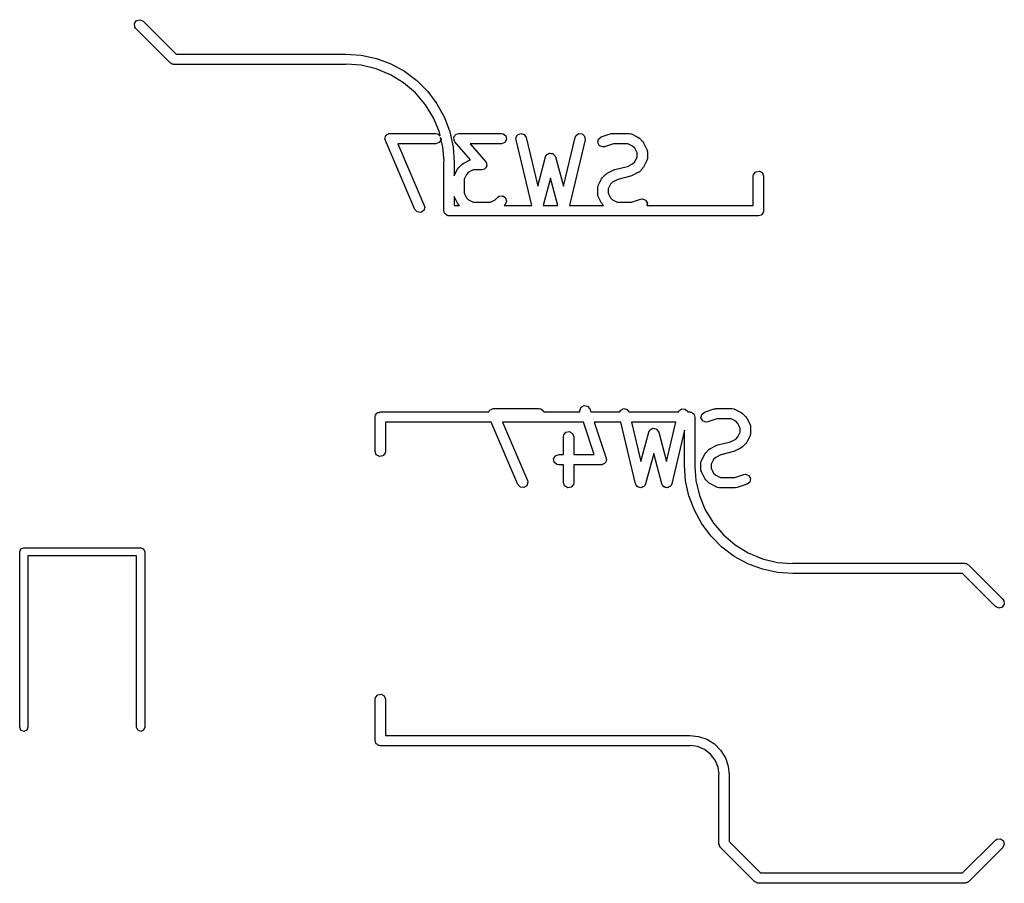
# Model space of a CAD drawing. Extents: x 3.18 to 10.88, y -3.25 to -0.52.
# Tile 23 of 52: x 6.8 to 7.36, y -3.25 to -2.76. Entities that reach past the tile are written whole.
import ezdxf

# ---------------------------------------------------------------- set-up
doc = ezdxf.new("R2010")
doc.units = 0
doc.header["$MEASUREMENT"] = 0
doc.layers.add('BLACK', color=7, linetype='CONTINUOUS')

msp = doc.modelspace()

# ---------------------------------------------------------------- linework, layer by layer
at = {"layer": 'BLACK', "linetype": 'CONTINUOUS'}
for p, q in [((6.8623, -2.76203), (6.86346, -2.76038)), ((6.86248, -2.76404), (6.8623, -2.76203)), ((6.86346, -2.76038), (6.86541, -2.75985)), ((6.86541, -2.75985), (6.86724, -2.76071)), ((6.86724, -2.76071), (6.88606, -2.77953)), ((6.86307, -2.76488), (6.86248, -2.76404)), ((6.88275, -2.78457), (6.86307, -2.76488)), ((6.88334, -2.78484), (6.88275, -2.78457)), ((6.88606, -2.77953), (6.98326, -2.77953)), ((6.98326, -2.77953), (6.99209, -2.78016)), ((6.99209, -2.78016), (7.00073, -2.78204)), ((7.00073, -2.78204), (7.00902, -2.78513)), ((6.88383, -2.78525), (6.88334, -2.78484)), ((6.88446, -2.78537), (6.88383, -2.78525)), ((6.88458, -2.78542), (6.88446, -2.78537)), ((6.88466, -2.7854), (6.88458, -2.78542)), ((6.88484, -2.78543), (6.88466, -2.7854)), ((6.98326, -2.78543), (6.88484, -2.78543)), ((6.98369, -2.78529), (6.98326, -2.78543)), ((6.98326, -2.78543), (6.98326, -2.78543)), ((6.99207, -2.78595), (6.98369, -2.78529)), ((7.00065, -2.78801), (6.99207, -2.78595)), ((7.00881, -2.79139), (7.00065, -2.78801)), ((7.00902, -2.78513), (7.01679, -2.78937)), ((7.01679, -2.78937), (7.02387, -2.79467)), ((7.01634, -2.79601), (7.00881, -2.79139)), ((7.02387, -2.79467), (7.03013, -2.80093)), ((7.02306, -2.80174), (7.01634, -2.79601)), ((7.03013, -2.80093), (7.03543, -2.80801)), ((7.02879, -2.80846), (7.02306, -2.80174)), ((7.03341, -2.81599), (7.02879, -2.80846)), ((7.03543, -2.80801), (7.03967, -2.81578)), ((7.03679, -2.82414), (7.03341, -2.81599)), ((7.03967, -2.81578), (7.04276, -2.82406)), ((7.04276, -2.82406), (7.04464, -2.83271)), ((7.00563, -2.82801), (7.00573, -2.82768)), ((7.00586, -2.82901), (7.00563, -2.82801)), ((7.00567, -2.82734), (7.00601, -2.82674)), ((7.00573, -2.82768), (7.00567, -2.82734)), ((7.02273, -2.86838), (7.00586, -2.82901)), ((7.00601, -2.82674), (7.00621, -2.82608)), ((7.00621, -2.82608), (7.0065, -2.82589)), ((7.0065, -2.82589), (7.00668, -2.82559)), ((7.00668, -2.82559), (7.00732, -2.82535)), ((7.00732, -2.82535), (7.0079, -2.82497)), ((7.0079, -2.82497), (7.00825, -2.82501)), ((7.00825, -2.82501), (7.00857, -2.8249)), ((7.00857, -2.8249), (7.03482, -2.8249)), ((7.03482, -2.8249), (7.03583, -2.82507)), ((7.03583, -2.82507), (7.03731, -2.82631)), ((7.03773, -2.82836), (7.03672, -2.83011)), ((7.03731, -2.82631), (7.03679, -2.82414)), ((7.03885, -2.83273), (7.03753, -2.82725)), ((7.03753, -2.82725), (7.03773, -2.82836)), ((7.04504, -2.82734), (7.04515, -2.82713)), ((7.04517, -2.82812), (7.04504, -2.82734)), ((7.04515, -2.8269), (7.04565, -2.82628)), ((7.04515, -2.82713), (7.04515, -2.8269)), ((7.04519, -2.82892), (7.04517, -2.82812)), ((7.04537, -2.8292), (7.04519, -2.82892)), ((7.04539, -2.82932), (7.04537, -2.8292)), ((7.04549, -2.82941), (7.04539, -2.82932)), ((7.04572, -2.82979), (7.04549, -2.82941)), ((7.04565, -2.82628), (7.04605, -2.82559)), ((7.04605, -2.82559), (7.04627, -2.82551)), ((7.04627, -2.82551), (7.04641, -2.82532)), ((7.04641, -2.82532), (7.0472, -2.82517)), ((7.0472, -2.82517), (7.04794, -2.8249)), ((7.04794, -2.8249), (7.07232, -2.8249)), ((7.07232, -2.8249), (7.07333, -2.82507)), ((7.07333, -2.82507), (7.07487, -2.82637)), ((7.07522, -2.82836), (7.07421, -2.83011)), ((7.07487, -2.82637), (7.07522, -2.82836)), ((7.08063, -2.82751), (7.08154, -2.8257)), ((7.08069, -2.82853), (7.08063, -2.82751)), ((7.08965, -2.86614), (7.08069, -2.82853)), ((7.08154, -2.8257), (7.08339, -2.8249)), ((7.08339, -2.8249), (7.08533, -2.82548)), ((7.08533, -2.82548), (7.08644, -2.82716)), ((7.08644, -2.82716), (7.0931, -2.85515)), ((7.10777, -2.85515), (7.11444, -2.82716)), ((7.12018, -2.82853), (7.11123, -2.86614)), ((7.11444, -2.82716), (7.11484, -2.82622)), ((7.11484, -2.82622), (7.11647, -2.82502)), ((7.11647, -2.82502), (7.11848, -2.82514)), ((7.11848, -2.82514), (7.11995, -2.82653)), ((7.11995, -2.82653), (7.12018, -2.82853)), ((7.12751, -2.83016), (7.12792, -2.82818)), ((7.12792, -2.82818), (7.1295, -2.82692)), ((7.1295, -2.82692), (7.13512, -2.82505)), ((7.13512, -2.82505), (7.136, -2.82492)), ((7.136, -2.82492), (7.13606, -2.8249)), ((7.13606, -2.8249), (7.14543, -2.8249)), ((7.14543, -2.8249), (7.14644, -2.82507)), ((7.14644, -2.82507), (7.14658, -2.82519)), ((7.14658, -2.82519), (7.14675, -2.82521)), ((7.14675, -2.82521), (7.1505, -2.82708)), ((7.1505, -2.82708), (7.15121, -2.82761)), ((7.15121, -2.82761), (7.15127, -2.82764)), ((7.15127, -2.82764), (7.15314, -2.82951)), ((7.15314, -2.82951), (7.15365, -2.83023)), ((7.03482, -2.8308), (7.01305, -2.8308)), ((7.01305, -2.8308), (7.02816, -2.86606)), ((7.03672, -2.83011), (7.03482, -2.8308)), ((7.03949, -2.84085), (7.03885, -2.83273)), ((7.04464, -2.83271), (7.04527, -2.84153)), ((7.05469, -2.84004), (7.04572, -2.82979)), ((7.07232, -2.8308), (7.05445, -2.8308)), ((7.05445, -2.8308), (7.06329, -2.8409)), ((7.07421, -2.83011), (7.07232, -2.8308)), ((7.12847, -2.83193), (7.12751, -2.83016)), ((7.13035, -2.83267), (7.12847, -2.83193)), ((7.13137, -2.83252), (7.13035, -2.83267)), ((7.13654, -2.8308), (7.13137, -2.83252)), ((7.14473, -2.8308), (7.13654, -2.8308)), ((7.14743, -2.83215), (7.14473, -2.8308)), ((7.14863, -2.83335), (7.14743, -2.83215)), ((7.14998, -2.83604), (7.14863, -2.83335)), ((7.15365, -2.83023), (7.1537, -2.83028)), ((7.1537, -2.83028), (7.15557, -2.83403)), ((7.15557, -2.83403), (7.15586, -2.83501)), ((7.15586, -2.83501), (7.15582, -2.83518)), ((7.15582, -2.83518), (7.15588, -2.83535)), ((7.15588, -2.83535), (7.15588, -2.8391)), ((7.03937, -2.84153), (7.03949, -2.84085)), ((7.05037, -2.84208), (7.05412, -2.84021)), ((7.05412, -2.84021), (7.05469, -2.84004)), ((7.06329, -2.8409), (7.06352, -2.84128)), ((7.0931, -2.85515), (7.09758, -2.83834)), ((7.09758, -2.83834), (7.09802, -2.83741)), ((7.09802, -2.83741), (7.09824, -2.83725)), ((7.09824, -2.83725), (7.09835, -2.83701)), ((7.09835, -2.83701), (7.09904, -2.83668)), ((7.09904, -2.83668), (7.09967, -2.83625)), ((7.09967, -2.83625), (7.09994, -2.83627)), ((7.09994, -2.83627), (7.10018, -2.83615)), ((7.10018, -2.83615), (7.10092, -2.83635)), ((7.10092, -2.83635), (7.10168, -2.83642)), ((7.10168, -2.83642), (7.10187, -2.83661)), ((7.10187, -2.83661), (7.10213, -2.83668)), ((7.10213, -2.83668), (7.10257, -2.83731)), ((7.10257, -2.83731), (7.10311, -2.83785)), ((7.10311, -2.83785), (7.10314, -2.83811)), ((7.10314, -2.83811), (7.10329, -2.83834)), ((7.10329, -2.83834), (7.10777, -2.85515)), ((7.14863, -2.8411), (7.14998, -2.8384)), ((7.14998, -2.8384), (7.14998, -2.83604)), ((7.15557, -2.84042), (7.1537, -2.84417)), ((7.15559, -2.84024), (7.15557, -2.84042)), ((7.15571, -2.84011), (7.15559, -2.84024)), ((7.15588, -2.8391), (7.15571, -2.84011)), ((7.03937, -2.86909), (7.03937, -2.84153)), ((7.04527, -2.84153), (7.04527, -2.84153)), ((7.04527, -2.84153), (7.04527, -2.84921)), ((7.0453, -2.84902), (7.04718, -2.84528)), ((7.04718, -2.84528), (7.0477, -2.84457)), ((7.0477, -2.84457), (7.04773, -2.84451)), ((7.04773, -2.84451), (7.04961, -2.84263)), ((7.04961, -2.84263), (7.05033, -2.84213)), ((7.05033, -2.84213), (7.05037, -2.84208)), ((7.05614, -2.8458), (7.05344, -2.84715)), ((7.06107, -2.8458), (7.05614, -2.8458)), ((7.06181, -2.84553), (7.06107, -2.8458)), ((7.0626, -2.84537), (7.06181, -2.84553)), ((7.06274, -2.84519), (7.0626, -2.84537)), ((7.06297, -2.84511), (7.06274, -2.84519)), ((7.06336, -2.84442), (7.06297, -2.84511)), ((7.06386, -2.8438), (7.06336, -2.84442)), ((7.06352, -2.84128), (7.06362, -2.84137)), ((7.06362, -2.84137), (7.06365, -2.84149)), ((7.06365, -2.84149), (7.06382, -2.84178)), ((7.06382, -2.84178), (7.06384, -2.84258)), ((7.06384, -2.84258), (7.06397, -2.84336)), ((7.06397, -2.84336), (7.06386, -2.84356)), ((7.06386, -2.84356), (7.06386, -2.8438)), ((7.13286, -2.8477), (7.13661, -2.84583)), ((7.13661, -2.84583), (7.1371, -2.84568)), ((7.1371, -2.84568), (7.13722, -2.84561)), ((7.13722, -2.84561), (7.1444, -2.84381)), ((7.1444, -2.84381), (7.14743, -2.84229)), ((7.14743, -2.84229), (7.14863, -2.8411)), ((7.15314, -2.84493), (7.15127, -2.84681)), ((7.15317, -2.84488), (7.15314, -2.84493)), ((7.1537, -2.84417), (7.15317, -2.84488)), ((7.21801, -2.84685), (7.22, -2.8465)), ((7.22, -2.8465), (7.22175, -2.84751)), ((7.04527, -2.84921), (7.04528, -2.8492)), ((7.04528, -2.8492), (7.0453, -2.84902)), ((7.05225, -2.84835), (7.0509, -2.85104)), ((7.0509, -2.85104), (7.0509, -2.85902)), ((7.05344, -2.84715), (7.05225, -2.84835)), ((7.10044, -2.85056), (7.09628, -2.86614)), ((7.10459, -2.86614), (7.10044, -2.85056)), ((7.12779, -2.85465), (7.12967, -2.8509)), ((7.12967, -2.8509), (7.13019, -2.85019)), ((7.13019, -2.85019), (7.13022, -2.85013)), ((7.13022, -2.85013), (7.13209, -2.84826)), ((7.13209, -2.84826), (7.13282, -2.84775)), ((7.13282, -2.84775), (7.13286, -2.8477)), ((7.13896, -2.85126), (7.13593, -2.85277)), ((7.14615, -2.84946), (7.13896, -2.85126)), ((7.14626, -2.84938), (7.14615, -2.84946)), ((7.14675, -2.84924), (7.14626, -2.84938)), ((7.1505, -2.84736), (7.14675, -2.84924)), ((7.15055, -2.84732), (7.1505, -2.84736)), ((7.15127, -2.84681), (7.15055, -2.84732)), ((7.21653, -2.84941), (7.21671, -2.8484)), ((7.21653, -2.86614), (7.21653, -2.84941)), ((7.21671, -2.8484), (7.21801, -2.84685)), ((7.22175, -2.84751), (7.22244, -2.84941)), ((7.22244, -2.84941), (7.22244, -2.86909)), ((7.12748, -2.85597), (7.12766, -2.85496)), ((7.12748, -2.85972), (7.12748, -2.85597)), ((7.12766, -2.85496), (7.12777, -2.85482)), ((7.12777, -2.85482), (7.12779, -2.85465)), ((7.13473, -2.85397), (7.13339, -2.85667)), ((7.13339, -2.85667), (7.13339, -2.85902)), ((7.13593, -2.85277), (7.13473, -2.85397)), ((7.0453, -2.86104), (7.04527, -2.86094)), ((7.04527, -2.86094), (7.04527, -2.86614)), ((7.04718, -2.86479), (7.0453, -2.86104)), ((7.0509, -2.85902), (7.05225, -2.86172)), ((7.05225, -2.86172), (7.05344, -2.86292)), ((7.05344, -2.86292), (7.05614, -2.86427)), ((7.06599, -2.86427), (7.06869, -2.86292)), ((7.06869, -2.86292), (7.07023, -2.86138)), ((7.07023, -2.86138), (7.07107, -2.86079)), ((7.07107, -2.86079), (7.07308, -2.86062)), ((7.07308, -2.86062), (7.07473, -2.86178)), ((7.07473, -2.86178), (7.07526, -2.86373)), ((7.12754, -2.85989), (7.12748, -2.85972)), ((7.1275, -2.86006), (7.12754, -2.85989)), ((7.12779, -2.86104), (7.1275, -2.86006)), ((7.12967, -2.86479), (7.12779, -2.86104)), ((7.13339, -2.85902), (7.13473, -2.86172)), ((7.13473, -2.86172), (7.13593, -2.86292)), ((7.13593, -2.86292), (7.13863, -2.86427)), ((7.14683, -2.86427), (7.152, -2.86254)), ((7.152, -2.86254), (7.15301, -2.86239)), ((7.15301, -2.86239), (7.15489, -2.86313)), ((7.15489, -2.86313), (7.15585, -2.86491)), ((7.02412, -2.86985), (7.02273, -2.86838)), ((7.02781, -2.86899), (7.02612, -2.87009)), ((7.02839, -2.86705), (7.02781, -2.86899)), ((7.02816, -2.86606), (7.02839, -2.86705)), ((7.03963, -2.86981), (7.03937, -2.86909)), ((7.04527, -2.86614), (7.04831, -2.86614)), ((7.04722, -2.86483), (7.04718, -2.86479)), ((7.04773, -2.86556), (7.04722, -2.86483)), ((7.04831, -2.86614), (7.04773, -2.86556)), ((7.05614, -2.86427), (7.06599, -2.86427)), ((7.0744, -2.86556), (7.07382, -2.86614)), ((7.07382, -2.86614), (7.08965, -2.86614)), ((7.07526, -2.86373), (7.0744, -2.86556)), ((7.09628, -2.86614), (7.10459, -2.86614)), ((7.11123, -2.86614), (7.1308, -2.86614)), ((7.12971, -2.86483), (7.12967, -2.86479)), ((7.13022, -2.86556), (7.12971, -2.86483)), ((7.1308, -2.86614), (7.13022, -2.86556)), ((7.13863, -2.86427), (7.14683, -2.86427)), ((7.15585, -2.86491), (7.1556, -2.86614)), ((7.1556, -2.86614), (7.21653, -2.86614)), ((7.22244, -2.86909), (7.22237, -2.86948)), ((7.02612, -2.87009), (7.02412, -2.86985)), ((7.03976, -2.87057), (7.03963, -2.86981)), ((7.03997, -2.87074), (7.03976, -2.87057)), ((7.04006, -2.87099), (7.03997, -2.87074)), ((7.04072, -2.87137), (7.04006, -2.87099)), ((7.04131, -2.87187), (7.04072, -2.87137)), ((7.04169, -2.87194), (7.04131, -2.87187)), ((7.04181, -2.872), (7.04169, -2.87194)), ((7.04194, -2.87198), (7.04181, -2.872)), ((7.04232, -2.87205), (7.04194, -2.87198)), ((7.21948, -2.87205), (7.04232, -2.87205)), ((7.22021, -2.87178), (7.21948, -2.87205)), ((7.22096, -2.87165), (7.22021, -2.87178)), ((7.22113, -2.87145), (7.22096, -2.87165)), ((7.22138, -2.87136), (7.22113, -2.87145)), ((7.22177, -2.87069), (7.22138, -2.87136)), ((7.22226, -2.8701), (7.22177, -2.87069)), ((7.22233, -2.86972), (7.22226, -2.8701)), ((7.22239, -2.86961), (7.22233, -2.86972)), ((7.22237, -2.86948), (7.22239, -2.86961)), ((7.11717, -2.98337), (7.11791, -2.98149)), ((7.11791, -2.98149), (7.11969, -2.98053)), ((7.11969, -2.98053), (7.12167, -2.98094)), ((7.12167, -2.98094), (7.12292, -2.98252)), ((7, -2.9872), (7.00006, -2.98682)), ((7, -3.00689), (7, -2.9872)), ((7.00004, -2.98669), (7.00011, -2.98658)), ((7.00006, -2.98682), (7.00004, -2.98669)), ((7.00011, -2.98658), (7.00017, -2.98619)), ((7.00017, -2.98619), (7.00067, -2.98561)), ((7.00067, -2.98561), (7.00105, -2.98494)), ((7.00105, -2.98494), (7.0013, -2.98485)), ((7.0013, -2.98485), (7.00147, -2.98465)), ((7.00147, -2.98465), (7.00223, -2.98451)), ((7.00223, -2.98451), (7.00295, -2.98425)), ((7.00295, -2.98425), (7.06505, -2.98425)), ((7.06505, -2.98425), (7.06507, -2.98422)), ((7.06507, -2.98422), (7.06526, -2.98356)), ((7.06526, -2.98356), (7.06556, -2.98337)), ((7.06556, -2.98337), (7.06573, -2.98307)), ((7.06573, -2.98307), (7.06638, -2.98283)), ((7.06638, -2.98283), (7.06695, -2.98245)), ((7.06695, -2.98245), (7.0673, -2.9825)), ((7.0673, -2.9825), (7.06763, -2.98238)), ((7.06763, -2.98238), (7.09388, -2.98238)), ((7.09388, -2.98238), (7.09489, -2.98255)), ((7.09489, -2.98255), (7.09643, -2.98385)), ((7.09643, -2.98385), (7.0965, -2.98425)), ((7.0965, -2.98425), (7.1173, -2.98425)), ((7.1173, -2.98425), (7.11717, -2.98337)), ((7.12292, -2.98252), (7.1235, -2.98425)), ((7.1235, -2.98425), (7.14006, -2.98425)), ((7.14006, -2.98425), (7.14059, -2.98318)), ((7.14059, -2.98318), (7.14244, -2.98238)), ((7.14244, -2.98238), (7.14438, -2.98296)), ((7.14438, -2.98296), (7.14523, -2.98425)), ((7.14523, -2.98425), (7.17366, -2.98425)), ((7.17366, -2.98425), (7.1739, -2.9837)), ((7.1739, -2.9837), (7.17552, -2.9825)), ((7.17552, -2.9825), (7.17754, -2.98262)), ((7.17754, -2.98262), (7.17901, -2.98401)), ((7.17901, -2.98401), (7.17903, -2.98425)), ((7.17903, -2.98425), (7.18011, -2.98425)), ((7.18011, -2.98425), (7.1805, -2.98432)), ((7.1805, -2.98432), (7.18063, -2.9843)), ((7.18063, -2.9843), (7.18074, -2.98436)), ((7.18074, -2.98436), (7.18112, -2.98443)), ((7.18112, -2.98443), (7.18171, -2.98492)), ((7.18171, -2.98492), (7.18238, -2.98531)), ((7.18238, -2.98531), (7.18247, -2.98556)), ((7.18247, -2.98556), (7.18267, -2.98573)), ((7.18267, -2.98573), (7.18281, -2.98648)), ((7.18281, -2.98648), (7.18307, -2.9872)), ((7.18307, -2.9872), (7.18307, -3.01476)), ((7.18657, -2.98764), (7.18697, -2.98566)), ((7.18697, -2.98566), (7.18855, -2.9844)), ((7.18855, -2.9844), (7.19418, -2.98253)), ((7.19418, -2.98253), (7.19505, -2.9824)), ((7.19505, -2.9824), (7.19511, -2.98238)), ((7.19511, -2.98238), (7.20449, -2.98238)), ((7.20449, -2.98238), (7.2055, -2.98255)), ((7.2055, -2.98255), (7.20563, -2.98267)), ((7.20563, -2.98267), (7.20581, -2.98269)), ((7.20581, -2.98269), (7.20956, -2.98456)), ((7.20956, -2.98456), (7.21027, -2.98509)), ((7.21027, -2.98509), (7.21032, -2.98512)), ((7.21032, -2.98512), (7.2122, -2.98699)), ((7.2122, -2.98699), (7.21271, -2.98771)), ((7.06649, -2.99016), (7.0059, -2.99016)), ((7.0059, -2.99016), (7.0059, -3.00689)), ((7.08179, -3.02586), (7.06649, -2.99016)), ((7.11924, -2.99016), (7.07291, -2.99016)), ((7.07291, -2.99016), (7.08722, -3.02354)), ((7.1254, -3.00862), (7.11924, -2.99016)), ((7.14073, -2.99016), (7.12547, -2.99016)), ((7.12547, -2.99016), (7.1323, -3.01064)), ((7.14912, -3.02538), (7.14073, -2.99016)), ((7.1468, -2.99016), (7.15216, -3.01263)), ((7.17218, -2.99016), (7.1468, -2.99016)), ((7.16683, -3.01263), (7.17218, -2.99016)), ((7.18753, -2.98941), (7.18657, -2.98764)), ((7.18941, -2.99016), (7.18753, -2.98941)), ((7.19042, -2.99), (7.18941, -2.99016)), ((7.19559, -2.98828), (7.19042, -2.99)), ((7.20379, -2.98828), (7.19559, -2.98828)), ((7.20649, -2.98963), (7.20379, -2.98828)), ((7.20768, -2.99083), (7.20649, -2.98963)), ((7.20903, -2.99352), (7.20768, -2.99083)), ((7.21271, -2.98771), (7.21275, -2.98776)), ((7.21275, -2.98776), (7.21463, -2.99151)), ((7.21463, -2.99151), (7.21492, -2.99249)), ((7.21492, -2.99249), (7.21488, -2.99266)), ((7.21488, -2.99266), (7.21494, -2.99283)), ((7.21494, -2.99283), (7.21494, -2.99658)), ((7.1078, -2.99845), (7.10797, -2.99744)), ((7.1078, -3.00862), (7.1078, -2.99845)), ((7.10797, -2.99744), (7.10927, -2.99589)), ((7.10927, -2.99589), (7.11126, -2.99554)), ((7.11126, -2.99554), (7.11301, -2.99655)), ((7.11301, -2.99655), (7.1137, -2.99845)), ((7.1137, -2.99845), (7.1137, -3.00862)), ((7.15216, -3.01263), (7.15664, -2.99582)), ((7.15664, -2.99582), (7.15707, -2.99489)), ((7.15707, -2.99489), (7.15729, -2.99473)), ((7.15729, -2.99473), (7.15741, -2.99449)), ((7.15741, -2.99449), (7.1581, -2.99416)), ((7.1581, -2.99416), (7.15872, -2.99373)), ((7.15872, -2.99373), (7.15899, -2.99375)), ((7.15899, -2.99375), (7.15924, -2.99364)), ((7.15924, -2.99364), (7.15998, -2.99383)), ((7.15998, -2.99383), (7.16074, -2.9939)), ((7.16074, -2.9939), (7.16093, -2.99409)), ((7.16093, -2.99409), (7.16119, -2.99416)), ((7.16119, -2.99416), (7.16163, -2.99479)), ((7.16163, -2.99479), (7.16217, -2.99533)), ((7.16217, -2.99533), (7.16219, -2.99559)), ((7.16219, -2.99559), (7.16235, -2.99582)), ((7.16235, -2.99582), (7.16683, -3.01263)), ((7.17716, -2.99473), (7.16986, -3.02538)), ((7.17716, -3.01476), (7.17716, -2.99473)), ((7.20649, -2.99977), (7.20768, -2.99858)), ((7.20768, -2.99858), (7.20903, -2.99588)), ((7.20903, -2.99588), (7.20903, -2.99352)), ((7.21463, -2.9979), (7.21275, -3.00165)), ((7.21465, -2.99772), (7.21463, -2.9979)), ((7.21476, -2.99759), (7.21465, -2.99772)), ((7.21494, -2.99658), (7.21476, -2.99759)), ((7.19192, -3.00518), (7.19567, -3.00331)), ((7.19567, -3.00331), (7.19616, -3.00316)), ((7.19616, -3.00316), (7.19627, -3.00309)), ((7.19627, -3.00309), (7.20346, -3.00129)), ((7.20346, -3.00129), (7.20649, -2.99977)), ((7.21032, -3.00429), (7.2096, -3.0048)), ((7.2122, -3.00241), (7.21032, -3.00429)), ((7.21223, -3.00236), (7.2122, -3.00241)), ((7.21275, -3.00165), (7.21223, -3.00236)), ((7.00069, -3.00879), (7, -3.00689)), ((7.00244, -3.0098), (7.00069, -3.00879)), ((7.00443, -3.00945), (7.00244, -3.0098)), ((7.00572, -3.0079), (7.00443, -3.00945)), ((7.0059, -3.00689), (7.00572, -3.0079)), ((7.10222, -3.01106), (7.10323, -3.00931)), ((7.10323, -3.00931), (7.10512, -3.00862)), ((7.10512, -3.00862), (7.1078, -3.00862)), ((7.1137, -3.00862), (7.1254, -3.00862)), ((7.15949, -3.00804), (7.15485, -3.02546)), ((7.16414, -3.02546), (7.15949, -3.00804)), ((7.18685, -3.01213), (7.18872, -3.00838)), ((7.18872, -3.00838), (7.18925, -3.00767)), ((7.18925, -3.00767), (7.18928, -3.00761)), ((7.18928, -3.00761), (7.19115, -3.00574)), ((7.19115, -3.00574), (7.19187, -3.00523)), ((7.19187, -3.00523), (7.19192, -3.00518)), ((7.19802, -3.00874), (7.19499, -3.01025)), ((7.2052, -3.00694), (7.19802, -3.00874)), ((7.20532, -3.00686), (7.2052, -3.00694)), ((7.20581, -3.00672), (7.20532, -3.00686)), ((7.20956, -3.00484), (7.20581, -3.00672)), ((7.2096, -3.0048), (7.20956, -3.00484)), ((7.10257, -3.01305), (7.10222, -3.01106)), ((7.10411, -3.01435), (7.10257, -3.01305)), ((7.10512, -3.01453), (7.10411, -3.01435)), ((7.1078, -3.01453), (7.10512, -3.01453)), ((7.1078, -3.0247), (7.1078, -3.01453)), ((7.1295, -3.01453), (7.1137, -3.01453)), ((7.1137, -3.01453), (7.1137, -3.0247)), ((7.12971, -3.01445), (7.1295, -3.01453)), ((7.12993, -3.0145), (7.12971, -3.01445)), ((7.13064, -3.01411), (7.12993, -3.0145)), ((7.13139, -3.01384), (7.13064, -3.01411)), ((7.13151, -3.01364), (7.13139, -3.01384)), ((7.13171, -3.01353), (7.13151, -3.01364)), ((7.132, -3.01279), (7.13171, -3.01353)), ((7.1324, -3.01209), (7.132, -3.01279)), ((7.1323, -3.01064), (7.13245, -3.01166)), ((7.13245, -3.01166), (7.13236, -3.01187)), ((7.13236, -3.01187), (7.1324, -3.01209)), ((7.17716, -3.01477), (7.17716, -3.01476)), ((7.17716, -3.01476), (7.17716, -3.01476)), ((7.17779, -3.02359), (7.17716, -3.01477)), ((7.18307, -3.01476), (7.18295, -3.01544)), ((7.18295, -3.01544), (7.18359, -3.02357)), ((7.18654, -3.01345), (7.18671, -3.01244)), ((7.18654, -3.0172), (7.18654, -3.01345)), ((7.18671, -3.01244), (7.18683, -3.0123)), ((7.18683, -3.0123), (7.18685, -3.01213)), ((7.19379, -3.01145), (7.19244, -3.01415)), ((7.19244, -3.01415), (7.19244, -3.0165)), ((7.19499, -3.01025), (7.19379, -3.01145)), ((7.1866, -3.01737), (7.18654, -3.0172)), ((7.18656, -3.01754), (7.1866, -3.01737)), ((7.18685, -3.01852), (7.18656, -3.01754)), ((7.18872, -3.02227), (7.18685, -3.01852)), ((7.19244, -3.0165), (7.19379, -3.0192)), ((7.19379, -3.0192), (7.19499, -3.0204)), ((7.19499, -3.0204), (7.19768, -3.02175)), ((7.20588, -3.02175), (7.21105, -3.02002)), ((7.21105, -3.02002), (7.21207, -3.01987)), ((7.21207, -3.01987), (7.21394, -3.02061)), ((7.21394, -3.02061), (7.21491, -3.02239)), ((7.08317, -3.02733), (7.08179, -3.02586)), ((7.08687, -3.02647), (7.08518, -3.02757)), ((7.08745, -3.02453), (7.08687, -3.02647)), ((7.08722, -3.02354), (7.08745, -3.02453)), ((7.10849, -3.0266), (7.1078, -3.0247)), ((7.11024, -3.02761), (7.10849, -3.0266)), ((7.11352, -3.02571), (7.11222, -3.02726)), ((7.1137, -3.0247), (7.11352, -3.02571)), ((7.14929, -3.02564), (7.14912, -3.02538)), ((7.14932, -3.02595), (7.14929, -3.02564)), ((7.14983, -3.02646), (7.14932, -3.02595)), ((7.15023, -3.02707), (7.14983, -3.02646)), ((7.15402, -3.02684), (7.15336, -3.02713)), ((7.15416, -3.02657), (7.15402, -3.02684)), ((7.15441, -3.02639), (7.15416, -3.02657)), ((7.15485, -3.02546), (7.15441, -3.02639)), ((7.16432, -3.02571), (7.16414, -3.02546)), ((7.16435, -3.02602), (7.16432, -3.02571)), ((7.16488, -3.02652), (7.16435, -3.02602)), ((7.16529, -3.02712), (7.16488, -3.02652)), ((7.16908, -3.02679), (7.16842, -3.0271)), ((7.16921, -3.02651), (7.16908, -3.02679)), ((7.16946, -3.02632), (7.16921, -3.02651)), ((7.16986, -3.02538), (7.16946, -3.02632)), ((7.17967, -3.03223), (7.17779, -3.02359)), ((7.18359, -3.02357), (7.18565, -3.03215)), ((7.18877, -3.02231), (7.18872, -3.02227)), ((7.18928, -3.02304), (7.18877, -3.02231)), ((7.19115, -3.02491), (7.18928, -3.02304)), ((7.19121, -3.02494), (7.19115, -3.02491)), ((7.19192, -3.02546), (7.19121, -3.02494)), ((7.19567, -3.02734), (7.19192, -3.02546)), ((7.19768, -3.02175), (7.20588, -3.02175)), ((7.21292, -3.02563), (7.2073, -3.0275)), ((7.2145, -3.02437), (7.21292, -3.02563)), ((7.21491, -3.02239), (7.2145, -3.02437)), ((7.08518, -3.02757), (7.08317, -3.02733)), ((7.11222, -3.02726), (7.11024, -3.02761)), ((7.15053, -3.02716), (7.15023, -3.02707)), ((7.15075, -3.02738), (7.15053, -3.02716)), ((7.15147, -3.02744), (7.15075, -3.02738)), ((7.15217, -3.02765), (7.15147, -3.02744)), ((7.15245, -3.02752), (7.15217, -3.02765)), ((7.15276, -3.02755), (7.15245, -3.02752)), ((7.15336, -3.02713), (7.15276, -3.02755)), ((7.16559, -3.0272), (7.16529, -3.02712)), ((7.16582, -3.02741), (7.16559, -3.0272)), ((7.16654, -3.02745), (7.16582, -3.02741)), ((7.16725, -3.02764), (7.16654, -3.02745)), ((7.16753, -3.02751), (7.16725, -3.02764)), ((7.16784, -3.02753), (7.16753, -3.02751)), ((7.16842, -3.0271), (7.16784, -3.02753)), ((7.18277, -3.04052), (7.17967, -3.03223)), ((7.18565, -3.03215), (7.18903, -3.04031)), ((7.19584, -3.02736), (7.19567, -3.02734)), ((7.19598, -3.02747), (7.19584, -3.02736)), ((7.19699, -3.02765), (7.19598, -3.02747)), ((7.20636, -3.02765), (7.19699, -3.02765)), ((7.20642, -3.02763), (7.20636, -3.02765)), ((7.2073, -3.0275), (7.20642, -3.02763)), ((7.18701, -3.04829), (7.18277, -3.04052)), ((7.18903, -3.04031), (7.19364, -3.04784)), ((7.19231, -3.05537), (7.18701, -3.04829)), ((7.19364, -3.04784), (7.19938, -3.05456)), ((7.19938, -3.05456), (7.20609, -3.06029)), ((7.19856, -3.06162), (7.19231, -3.05537)), ((7.20609, -3.06029), (7.21362, -3.0649)), ((6.79652, -3.0643), (6.79721, -3.06263)), ((6.79652, -3.1647), (6.79652, -3.0643)), ((6.79721, -3.06263), (6.79888, -3.06194)), ((6.79888, -3.06194), (6.86581, -3.06194)), ((6.86581, -3.06194), (6.86748, -3.06263)), ((6.86748, -3.06263), (6.86817, -3.0643)), ((6.86817, -3.0643), (6.86817, -3.1647)), ((7.20565, -3.06693), (7.19856, -3.06162)), ((7.21362, -3.0649), (7.22178, -3.06828)), ((6.86345, -3.06667), (6.80124, -3.06667)), ((6.80124, -3.06667), (6.80124, -3.1647)), ((6.86345, -3.1647), (6.86345, -3.06667)), ((7.21341, -3.07117), (7.20565, -3.06693)), ((7.2217, -3.07426), (7.21341, -3.07117)), ((7.22178, -3.06828), (7.23037, -3.07035)), ((7.23037, -3.07035), (7.23874, -3.071)), ((7.23874, -3.071), (7.23917, -3.07086)), ((7.23917, -3.07086), (7.33759, -3.07086)), ((7.33759, -3.07086), (7.33778, -3.0709)), ((7.33778, -3.0709), (7.33785, -3.07088)), ((7.33785, -3.07088), (7.33797, -3.07093)), ((7.33797, -3.07093), (7.3386, -3.07104)), ((7.3386, -3.07104), (7.3391, -3.07146)), ((7.3391, -3.07146), (7.33968, -3.07173)), ((7.33968, -3.07173), (7.35937, -3.09141)), ((7.23035, -3.07614), (7.2217, -3.07426)), ((7.23917, -3.07677), (7.23035, -3.07614)), ((7.33637, -3.07677), (7.23917, -3.07677)), ((7.35519, -3.09559), (7.33637, -3.07677)), ((7.36013, -3.09427), (7.35897, -3.09592)), ((7.35937, -3.09141), (7.35996, -3.09225)), ((7.35996, -3.09225), (7.36013, -3.09427)), ((7.35702, -3.09644), (7.35519, -3.09559)), ((7.35897, -3.09592), (7.35702, -3.09644)), ((7, -3.14862), (7.00017, -3.14761)), ((7, -3.17224), (7, -3.14862)), ((7.00017, -3.14761), (7.00147, -3.14606)), ((7.00147, -3.14606), (7.00346, -3.14571)), ((7.00346, -3.14571), (7.00521, -3.14672)), ((7.00521, -3.14672), (7.0059, -3.14862)), ((7.0059, -3.14862), (7.0059, -3.16929)), ((6.79721, -3.16637), (6.79652, -3.1647)), ((6.79888, -3.16706), (6.79721, -3.16637)), ((6.80055, -3.16637), (6.79888, -3.16706)), ((6.80124, -3.1647), (6.80055, -3.16637)), ((6.86414, -3.16637), (6.86345, -3.1647)), ((6.86581, -3.16706), (6.86414, -3.16637)), ((6.86748, -3.16637), (6.86581, -3.16706)), ((6.86817, -3.1647), (6.86748, -3.16637)), ((7.00026, -3.17296), (7, -3.17224)), ((7.00039, -3.17372), (7.00026, -3.17296)), ((7.0059, -3.16929), (7.18011, -3.16929)), ((7.18011, -3.16929), (7.18515, -3.16986)), ((7.18515, -3.16986), (7.18994, -3.17153)), ((7.18994, -3.17153), (7.19423, -3.17423)), ((7.0006, -3.17389), (7.00039, -3.17372)), ((7.00069, -3.17414), (7.0006, -3.17389)), ((7.00135, -3.17452), (7.00069, -3.17414)), ((7.00194, -3.17502), (7.00135, -3.17452)), ((7.00232, -3.17509), (7.00194, -3.17502)), ((7.00244, -3.17515), (7.00232, -3.17509)), ((7.00257, -3.17513), (7.00244, -3.17515)), ((7.00295, -3.1752), (7.00257, -3.17513)), ((7.18011, -3.1752), (7.00295, -3.1752)), ((7.18012, -3.1752), (7.18011, -3.1752)), ((7.18043, -3.17509), (7.18012, -3.1752)), ((7.18448, -3.17563), (7.18043, -3.17509)), ((7.18855, -3.17731), (7.18448, -3.17563)), ((7.19205, -3.17999), (7.18855, -3.17731)), ((7.19423, -3.17423), (7.19781, -3.17781)), ((7.19781, -3.17781), (7.20051, -3.18211)), ((7.19473, -3.18349), (7.19205, -3.17999)), ((7.19642, -3.18756), (7.19473, -3.18349)), ((7.20051, -3.18211), (7.20219, -3.18689)), ((7.19693, -3.19146), (7.19642, -3.18756)), ((7.20219, -3.18689), (7.20275, -3.19193)), ((7.19685, -3.19193), (7.19693, -3.19146)), ((7.19685, -3.2313), (7.19685, -3.19193)), ((7.20275, -3.19193), (7.20275, -3.19193)), ((7.20275, -3.19193), (7.20275, -3.19193)), ((7.20275, -3.19193), (7.20275, -3.19193)), ((7.20275, -3.19193), (7.20275, -3.23007)), ((7.33637, -3.24803), (7.35519, -3.22921)), ((7.35519, -3.22921), (7.35603, -3.22862)), ((7.35603, -3.22862), (7.35804, -3.22845)), ((7.35804, -3.22845), (7.3597, -3.2296)), ((7.3597, -3.2296), (7.36022, -3.23156)), ((7.19707, -3.2319), (7.19685, -3.2313)), ((7.19712, -3.23255), (7.19707, -3.2319)), ((7.19749, -3.23307), (7.19712, -3.23255)), ((7.19754, -3.2332), (7.19749, -3.23307)), ((7.19761, -3.23324), (7.19754, -3.2332)), ((7.19771, -3.23339), (7.19761, -3.23324)), ((7.2174, -3.25307), (7.19771, -3.23339)), ((7.20275, -3.23007), (7.22071, -3.24803)), ((7.35937, -3.23339), (7.33968, -3.25307)), ((7.36022, -3.23156), (7.35937, -3.23339)), ((7.22071, -3.24803), (7.33637, -3.24803)), ((7.21798, -3.25334), (7.2174, -3.25307)), ((7.21847, -3.25376), (7.21798, -3.25334)), ((7.21911, -3.25387), (7.21847, -3.25376)), ((7.21923, -3.25392), (7.21911, -3.25387)), ((7.2193, -3.2539), (7.21923, -3.25392)), ((7.21948, -3.25394), (7.2193, -3.2539)), ((7.33759, -3.25394), (7.21948, -3.25394)), ((7.3382, -3.25372), (7.33759, -3.25394)), ((7.33884, -3.25366), (7.3382, -3.25372)), ((7.33937, -3.25329), (7.33884, -3.25366)), ((7.33949, -3.25324), (7.33937, -3.25329)), ((7.33953, -3.25318), (7.33949, -3.25324)), ((7.33968, -3.25307), (7.33953, -3.25318))]:
    msp.add_line(p, q, dxfattribs=at)

doc.saveas('drawing.dxf')
